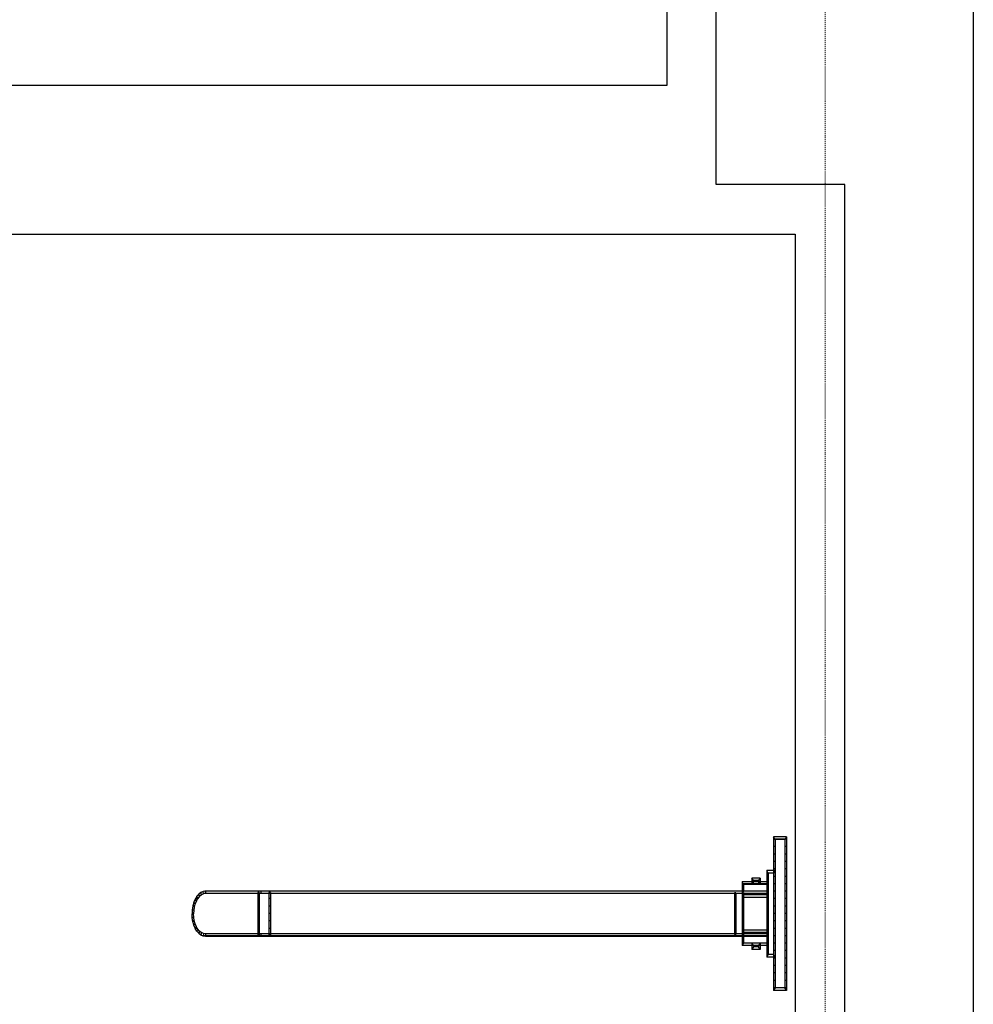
# Model space of a CAD drawing. Header units: millimetres. Extents: x -8838 to 31257, y -6224 to 3754.
# Tile 50 of 205: x -474 to -378, y -4266 to -4167. Entities that reach past the tile are written whole.
import ezdxf

# ---------------------------------------------------------------- set-up
doc = ezdxf.new("R2010")
doc.units = ezdxf.units.MM
doc.header["$LTSCALE"] = 10
doc.header["$MEASUREMENT"] = 0
for name, pattern in [('rzut 2 pietra$0$ArchiTECH.PC 5. Line Type', [0.0053, 0.003, -0.001, 0.0003, -0.001]), ('rzut 2 pietra$0$ArchiTECH.PC Solid Line Type', [0]), ('SUFIT_2 PIETRO$0$ArchiTECH.PC Solid Line Type', [0])]:
    doc.linetypes.add(name, pattern=pattern)
doc.layers.add('IS_ARCH', color=254, linetype='CONTINUOUS', lineweight=18)
doc.layers.add('SUFIT_2 PIETRO$0$INWENTARYZACJA', color=254, linetype='CONTINUOUS')

msp = doc.modelspace()

# ---------------------------------------------------------------- linework, layer by layer
at = {"layer": 'IS_ARCH', "linetype": 'rzut 2 pietra$0$ArchiTECH.PC 5. Line Type'}
msp.add_line((-392.534, -3084.312), (-392.837, -6168.467), dxfattribs=at)
at = {"layer": 'IS_ARCH', "linetype": 'rzut 2 pietra$0$ArchiTECH.PC Solid Line Type'}
for p, q in [((-377.692, -4013.722), (-377.692, -4357.867)), ((-408.64, -4079.199), (-408.64, -4173.722)), ((-403.64, -4183.722), (-403.64, -4079.199)), ((-408.64, -4173.722), (-524.61, -4173.722)), ((-390.671, -4183.722), (-403.64, -4183.722)), ((-390.671, -4387.936), (-390.671, -4183.722)), ((-524.61, -4188.722), (-408.64, -4188.722)), ((-408.64, -4188.722), (-395.671, -4188.722)), ((-395.671, -4188.722), (-395.671, -4387.936)), ((-396.554, -4249.573), (-397.845, -4249.573)), ((-397.691, -4249.831), (-397.845, -4249.573)), ((-397.845, -4249.573), (-397.845, -4265.071)), ((-396.554, -4249.795), (-397.845, -4249.795)), ((-396.708, -4249.831), (-397.691, -4249.831)), ((-397.691, -4249.831), (-397.691, -4264.813)), ((-396.554, -4249.573), (-396.708, -4249.831)), ((-396.708, -4249.831), (-396.708, -4264.813)), ((-396.554, -4249.573), (-396.554, -4265.071)), ((-397.691, -4250.545), (-397.845, -4250.545)), ((-396.554, -4250.545), (-396.708, -4250.545)), ((-397.691, -4251.295), (-397.845, -4251.295)), ((-396.554, -4251.295), (-396.708, -4251.295)), ((-397.691, -4252.955), (-398.54, -4252.955)), ((-398.386, -4253.213), (-398.54, -4252.955)), ((-398.54, -4252.955), (-398.54, -4261.689)), ((-397.691, -4252.045), (-397.845, -4252.045)), ((-397.691, -4252.795), (-397.845, -4252.795)), ((-397.691, -4252.955), (-397.845, -4253.213)), ((-396.554, -4252.045), (-396.708, -4252.045)), ((-396.554, -4252.795), (-396.708, -4252.795)), ((-399.222, -4253.717), (-400.043, -4253.717)), ((-399.889, -4253.975), (-400.043, -4253.717)), ((-400.043, -4253.717), (-400.043, -4254.361)), ((-399.376, -4253.975), (-399.889, -4253.975)), ((-399.889, -4253.975), (-399.889, -4254.103)), ((-399.222, -4253.717), (-399.376, -4253.975)), ((-399.376, -4253.975), (-399.376, -4254.103)), ((-399.222, -4253.717), (-399.222, -4254.361)), ((-398.386, -4253.545), (-398.54, -4253.545)), ((-397.845, -4253.213), (-398.386, -4253.213)), ((-398.386, -4253.213), (-398.386, -4261.431)), ((-397.691, -4253.545), (-397.845, -4253.545)), ((-396.554, -4253.545), (-396.708, -4253.545)), ((-398.386, -4254.103), (-401.027, -4254.103)), ((-400.873, -4254.361), (-401.027, -4254.103)), ((-401.027, -4254.103), (-401.027, -4260.542)), ((-398.386, -4254.295), (-401.027, -4254.295)), ((-398.54, -4254.361), (-400.873, -4254.361)), ((-400.873, -4254.361), (-400.873, -4255.034)), ((-399.889, -4254.103), (-400.043, -4254.361)), ((-399.222, -4254.361), (-399.376, -4254.103)), ((-398.386, -4254.103), (-398.54, -4254.361)), ((-397.691, -4254.295), (-397.845, -4254.295)), ((-396.554, -4254.295), (-396.708, -4254.295)), ((-456.239, -4255.86), (-456.368, -4256.168)), ((-456.113, -4256.008), (-456.239, -4255.86)), ((-456.072, -4255.577), (-456.231, -4255.843)), ((-456.122, -4256.025), (-456.231, -4255.843)), ((-455.985, -4255.795), (-456.202, -4255.795)), ((-455.963, -4255.759), (-456.122, -4256.025)), ((-455.963, -4255.759), (-456.072, -4255.577)), ((-455.878, -4255.346), (-456.062, -4255.562)), ((-455.973, -4255.773), (-456.062, -4255.562)), ((-455.789, -4255.558), (-455.973, -4255.773)), ((-455.789, -4255.558), (-455.878, -4255.346)), ((-455.663, -4255.176), (-455.866, -4255.335)), ((-455.801, -4255.569), (-455.866, -4255.335)), ((-455.597, -4255.41), (-455.801, -4255.569)), ((-455.597, -4255.41), (-455.663, -4255.176)), ((-455.433, -4255.071), (-455.65, -4255.168)), ((-455.61, -4255.418), (-455.65, -4255.168)), ((-455.393, -4255.32), (-455.61, -4255.418)), ((-455.393, -4255.32), (-455.433, -4255.071)), ((-455.196, -4255.034), (-455.42, -4255.067)), ((-455.406, -4255.324), (-455.42, -4255.067)), ((-455.183, -4255.291), (-455.406, -4255.324)), ((-455.195, -4255.045), (-455.27, -4255.045)), ((-455.183, -4255.291), (-455.196, -4255.034)), ((-398.463, -4255.034), (-455.189, -4255.034)), ((-455.189, -4255.034), (-455.189, -4255.292)), ((-455.189, -4255.034), (-455.189, -4255.292)), ((-398.386, -4255.045), (-455.189, -4255.045)), ((-398.386, -4255.292), (-455.189, -4255.292)), ((-449.772, -4255.163), (-449.926, -4255.163)), ((-449.926, -4255.163), (-449.926, -4259.481)), ((-449.772, -4255.795), (-449.926, -4255.795)), ((-449.772, -4255.163), (-449.772, -4259.481)), ((-449.606, -4255.034), (-449.606, -4255.292)), ((-448.635, -4255.163), (-448.789, -4255.163)), ((-448.789, -4255.163), (-448.789, -4259.481)), ((-448.635, -4255.795), (-448.789, -4255.795)), ((-448.635, -4255.163), (-448.635, -4259.481)), ((-401.647, -4255.213), (-401.801, -4255.213)), ((-401.801, -4255.213), (-401.801, -4259.404)), ((-401.647, -4255.795), (-401.801, -4255.795)), ((-401.647, -4255.213), (-401.647, -4259.404)), ((-400.873, -4255.034), (-401.027, -4255.292)), ((-400.873, -4255.163), (-401.027, -4255.163)), ((-400.873, -4255.795), (-401.027, -4255.795)), ((-398.463, -4255.415), (-400.95, -4255.415)), ((-400.95, -4255.415), (-400.95, -4255.673)), ((-398.463, -4255.673), (-400.95, -4255.673)), ((-400.873, -4255.163), (-400.873, -4259.481)), ((-398.386, -4255.292), (-398.54, -4255.034)), ((-398.386, -4255.795), (-398.54, -4255.795)), ((-398.463, -4255.034), (-398.463, -4255.292)), ((-398.463, -4255.415), (-398.463, -4255.673)), ((-397.691, -4255.045), (-397.845, -4255.045)), ((-397.691, -4255.795), (-397.845, -4255.795)), ((-396.554, -4255.045), (-396.708, -4255.045)), ((-396.554, -4255.795), (-396.708, -4255.795)), ((-456.535, -4256.936), (-456.554, -4257.311)), ((-456.381, -4256.958), (-456.535, -4256.936)), ((-456.384, -4256.98), (-456.533, -4256.913)), ((-456.474, -4256.55), (-456.532, -4256.913)), ((-456.326, -4256.617), (-456.474, -4256.55)), ((-456.375, -4256.188), (-456.47, -4256.529)), ((-456.33, -4256.638), (-456.47, -4256.529)), ((-456.304, -4256.545), (-456.449, -4256.545)), ((-456.381, -4256.958), (-456.401, -4257.333)), ((-456.326, -4256.617), (-456.384, -4256.98)), ((-456.235, -4256.297), (-456.375, -4256.188)), ((-456.242, -4256.316), (-456.368, -4256.168)), ((-456.235, -4256.297), (-456.33, -4256.638)), ((-456.113, -4256.008), (-456.242, -4256.316)), ((-449.772, -4256.545), (-449.926, -4256.545)), ((-448.635, -4256.545), (-448.789, -4256.545)), ((-401.647, -4256.545), (-401.801, -4256.545)), ((-400.873, -4256.545), (-401.027, -4256.545)), ((-398.386, -4256.545), (-398.54, -4256.545)), ((-397.691, -4256.545), (-397.845, -4256.545)), ((-396.554, -4256.545), (-396.708, -4256.545)), ((-456.399, -4257.295), (-456.554, -4257.295)), ((-456.401, -4257.311), (-456.554, -4257.333)), ((-456.401, -4257.333), (-456.554, -4257.311)), ((-456.535, -4257.708), (-456.554, -4257.333)), ((-456.381, -4257.685), (-456.535, -4257.708)), ((-456.384, -4257.663), (-456.533, -4257.73)), ((-456.474, -4258.093), (-456.533, -4257.73)), ((-456.381, -4257.685), (-456.401, -4257.311)), ((-456.326, -4258.027), (-456.384, -4257.663)), ((-449.772, -4257.295), (-449.926, -4257.295)), ((-448.635, -4257.295), (-448.789, -4257.295)), ((-401.647, -4257.295), (-401.801, -4257.295)), ((-400.873, -4257.295), (-401.027, -4257.295)), ((-398.386, -4257.295), (-398.54, -4257.295)), ((-397.691, -4257.295), (-397.845, -4257.295)), ((-396.554, -4257.295), (-396.708, -4257.295)), ((-456.319, -4258.045), (-456.482, -4258.045)), ((-456.326, -4258.027), (-456.474, -4258.093)), ((-456.33, -4258.006), (-456.47, -4258.115)), ((-456.375, -4258.456), (-456.47, -4258.115)), ((-456.235, -4258.347), (-456.375, -4258.456)), ((-456.242, -4258.327), (-456.368, -4258.475)), ((-456.239, -4258.783), (-456.368, -4258.475)), ((-456.235, -4258.347), (-456.33, -4258.006)), ((-456.113, -4258.635), (-456.242, -4258.327)), ((-456.113, -4258.635), (-456.239, -4258.783)), ((-456.122, -4258.618), (-456.231, -4258.801)), ((-456.072, -4259.067), (-456.231, -4258.801)), ((-456.016, -4258.795), (-456.227, -4258.795)), ((-455.963, -4258.884), (-456.122, -4258.618)), ((-455.963, -4258.884), (-456.072, -4259.067)), ((-455.973, -4258.87), (-456.062, -4259.081)), ((-455.789, -4259.086), (-455.973, -4258.87)), ((-449.772, -4258.045), (-449.926, -4258.045)), ((-449.772, -4258.795), (-449.926, -4258.795)), ((-448.635, -4258.045), (-448.789, -4258.045)), ((-448.635, -4258.795), (-448.789, -4258.795)), ((-401.647, -4258.045), (-401.801, -4258.045)), ((-401.647, -4258.795), (-401.801, -4258.795)), ((-400.873, -4258.045), (-401.027, -4258.045)), ((-400.873, -4258.795), (-401.027, -4258.795)), ((-398.386, -4258.045), (-398.54, -4258.045)), ((-398.386, -4258.795), (-398.54, -4258.795)), ((-397.691, -4258.045), (-397.845, -4258.045)), ((-397.691, -4258.795), (-397.845, -4258.795)), ((-396.554, -4258.045), (-396.708, -4258.045)), ((-396.554, -4258.795), (-396.708, -4258.795)), ((-455.878, -4259.297), (-456.062, -4259.081)), ((-455.789, -4259.086), (-455.878, -4259.297)), ((-455.801, -4259.074), (-455.866, -4259.308)), ((-455.663, -4259.467), (-455.866, -4259.308)), ((-455.597, -4259.234), (-455.801, -4259.074)), ((-455.597, -4259.234), (-455.663, -4259.467)), ((-455.61, -4259.226), (-455.65, -4259.475)), ((-455.433, -4259.573), (-455.65, -4259.475)), ((-455.393, -4259.323), (-455.61, -4259.226)), ((-455.429, -4259.545), (-455.494, -4259.545)), ((-455.393, -4259.323), (-455.433, -4259.573)), ((-455.406, -4259.319), (-455.42, -4259.576)), ((-455.196, -4259.609), (-455.42, -4259.576)), ((-455.193, -4259.545), (-455.418, -4259.545)), ((-455.183, -4259.352), (-455.406, -4259.319)), ((-455.183, -4259.352), (-455.196, -4259.609)), ((-398.386, -4259.352), (-455.189, -4259.352)), ((-455.189, -4259.352), (-455.189, -4259.61)), ((-398.386, -4259.545), (-455.189, -4259.545)), ((-398.463, -4259.61), (-455.189, -4259.61)), ((-449.772, -4259.481), (-449.926, -4259.481)), ((-449.606, -4259.352), (-449.606, -4259.61)), ((-448.635, -4259.481), (-448.789, -4259.481)), ((-401.647, -4259.404), (-401.801, -4259.404)), ((-400.873, -4259.61), (-401.027, -4259.352)), ((-400.873, -4259.481), (-401.027, -4259.481)), ((-398.463, -4258.971), (-400.95, -4258.971)), ((-400.95, -4258.971), (-400.95, -4259.229)), ((-398.463, -4259.229), (-400.95, -4259.229)), ((-400.873, -4259.61), (-400.873, -4260.284)), ((-398.386, -4259.352), (-398.54, -4259.61)), ((-398.463, -4258.971), (-398.463, -4259.229)), ((-398.463, -4259.352), (-398.463, -4259.61)), ((-397.691, -4259.545), (-397.845, -4259.545)), ((-396.554, -4259.545), (-396.708, -4259.545)), ((-400.873, -4260.284), (-401.027, -4260.542)), ((-398.386, -4260.295), (-401.027, -4260.295)), ((-398.386, -4260.542), (-401.027, -4260.542)), ((-398.54, -4260.284), (-400.873, -4260.284)), ((-399.889, -4260.542), (-400.043, -4260.284)), ((-400.043, -4260.284), (-400.043, -4260.927)), ((-399.889, -4260.669), (-400.043, -4260.927)), ((-399.222, -4260.927), (-400.043, -4260.927)), ((-399.889, -4260.542), (-399.889, -4260.669)), ((-399.376, -4260.669), (-399.889, -4260.669)), ((-399.222, -4260.284), (-399.376, -4260.542)), ((-399.376, -4260.542), (-399.376, -4260.669)), ((-399.222, -4260.927), (-399.376, -4260.669)), ((-399.222, -4260.284), (-399.222, -4260.927)), ((-398.386, -4260.542), (-398.54, -4260.284)), ((-397.691, -4260.295), (-397.845, -4260.295)), ((-396.554, -4260.295), (-396.708, -4260.295)), ((-398.386, -4261.045), (-398.54, -4261.045)), ((-398.386, -4261.431), (-398.54, -4261.689)), ((-397.691, -4261.689), (-398.54, -4261.689)), ((-397.845, -4261.431), (-398.386, -4261.431)), ((-397.691, -4261.045), (-397.845, -4261.045)), ((-397.691, -4261.689), (-397.845, -4261.431)), ((-397.691, -4261.795), (-397.845, -4261.795)), ((-396.554, -4261.045), (-396.708, -4261.045)), ((-396.554, -4261.795), (-396.708, -4261.795)), ((-397.691, -4262.545), (-397.845, -4262.545)), ((-396.554, -4262.545), (-396.708, -4262.545)), ((-397.691, -4263.295), (-397.845, -4263.295)), ((-396.554, -4263.295), (-396.708, -4263.295)), ((-397.691, -4264.045), (-397.845, -4264.045)), ((-397.691, -4264.795), (-397.845, -4264.795)), ((-397.691, -4264.813), (-397.845, -4265.071)), ((-396.708, -4264.813), (-397.691, -4264.813)), ((-396.554, -4264.045), (-396.708, -4264.045)), ((-396.554, -4264.795), (-396.708, -4264.795)), ((-396.554, -4265.071), (-396.708, -4264.813)), ((-396.554, -4265.071), (-397.845, -4265.071))]:
    msp.add_line(p, q, dxfattribs=at)
at = {"layer": 'SUFIT_2 PIETRO$0$INWENTARYZACJA', "linetype": 'SUFIT_2 PIETRO$0$ArchiTECH.PC Solid Line Type'}
for p, q in [((-377.692, -4013.722), (-377.692, -4357.867)), ((-408.64, -4079.199), (-408.64, -4173.722)), ((-403.64, -4183.722), (-403.64, -4079.199)), ((-408.64, -4173.722), (-524.61, -4173.722)), ((-390.671, -4183.722), (-403.64, -4183.722)), ((-390.671, -4387.936), (-390.671, -4183.722)), ((-524.61, -4188.722), (-408.64, -4188.722)), ((-408.64, -4188.722), (-395.671, -4188.722)), ((-395.671, -4188.722), (-395.671, -4387.936)), ((-396.554, -4249.573), (-397.845, -4249.573)), ((-397.691, -4249.831), (-397.845, -4249.573)), ((-397.845, -4249.573), (-397.845, -4265.071)), ((-396.554, -4249.795), (-397.845, -4249.795)), ((-396.708, -4249.831), (-397.691, -4249.831)), ((-397.691, -4249.831), (-397.691, -4264.813)), ((-396.554, -4249.573), (-396.708, -4249.831)), ((-396.708, -4249.831), (-396.708, -4264.813)), ((-396.554, -4249.573), (-396.554, -4265.071)), ((-397.691, -4250.545), (-397.845, -4250.545)), ((-396.554, -4250.545), (-396.708, -4250.545)), ((-397.691, -4251.295), (-397.845, -4251.295)), ((-396.554, -4251.295), (-396.708, -4251.295)), ((-397.691, -4252.955), (-398.54, -4252.955)), ((-398.386, -4253.213), (-398.54, -4252.955)), ((-398.54, -4252.955), (-398.54, -4261.689)), ((-397.691, -4252.045), (-397.845, -4252.045)), ((-397.691, -4252.795), (-397.845, -4252.795)), ((-397.691, -4252.955), (-397.845, -4253.213)), ((-396.554, -4252.045), (-396.708, -4252.045)), ((-396.554, -4252.795), (-396.708, -4252.795)), ((-399.222, -4253.717), (-400.043, -4253.717)), ((-399.889, -4253.975), (-400.043, -4253.717)), ((-400.043, -4253.717), (-400.043, -4254.361)), ((-399.376, -4253.975), (-399.889, -4253.975)), ((-399.889, -4253.975), (-399.889, -4254.103)), ((-399.222, -4253.717), (-399.376, -4253.975)), ((-399.376, -4253.975), (-399.376, -4254.103)), ((-399.222, -4253.717), (-399.222, -4254.361)), ((-398.386, -4253.545), (-398.54, -4253.545)), ((-397.845, -4253.213), (-398.386, -4253.213)), ((-398.386, -4253.213), (-398.386, -4261.431)), ((-397.691, -4253.545), (-397.845, -4253.545)), ((-396.554, -4253.545), (-396.708, -4253.545)), ((-398.386, -4254.103), (-401.027, -4254.103)), ((-400.873, -4254.361), (-401.027, -4254.103)), ((-401.027, -4254.103), (-401.027, -4260.542)), ((-398.386, -4254.295), (-401.027, -4254.295)), ((-398.54, -4254.361), (-400.873, -4254.361)), ((-400.873, -4254.361), (-400.873, -4255.034)), ((-399.889, -4254.103), (-400.043, -4254.361)), ((-399.222, -4254.361), (-399.376, -4254.103)), ((-398.386, -4254.103), (-398.54, -4254.361)), ((-397.691, -4254.295), (-397.845, -4254.295)), ((-396.554, -4254.295), (-396.708, -4254.295)), ((-456.239, -4255.86), (-456.368, -4256.168)), ((-456.113, -4256.008), (-456.239, -4255.86)), ((-456.072, -4255.577), (-456.231, -4255.843)), ((-456.122, -4256.025), (-456.231, -4255.843)), ((-455.985, -4255.795), (-456.202, -4255.795)), ((-455.963, -4255.759), (-456.122, -4256.025)), ((-455.963, -4255.759), (-456.072, -4255.577)), ((-455.878, -4255.346), (-456.062, -4255.562)), ((-455.973, -4255.773), (-456.062, -4255.562)), ((-455.789, -4255.558), (-455.973, -4255.773)), ((-455.789, -4255.558), (-455.878, -4255.346)), ((-455.663, -4255.176), (-455.866, -4255.335)), ((-455.801, -4255.569), (-455.866, -4255.335)), ((-455.597, -4255.41), (-455.801, -4255.569)), ((-455.597, -4255.41), (-455.663, -4255.176)), ((-455.433, -4255.071), (-455.65, -4255.168)), ((-455.61, -4255.418), (-455.65, -4255.168)), ((-455.393, -4255.32), (-455.61, -4255.418)), ((-455.393, -4255.32), (-455.433, -4255.071)), ((-455.196, -4255.034), (-455.42, -4255.067)), ((-455.406, -4255.324), (-455.42, -4255.067)), ((-455.183, -4255.291), (-455.406, -4255.324)), ((-455.195, -4255.045), (-455.27, -4255.045)), ((-455.183, -4255.291), (-455.196, -4255.034)), ((-398.463, -4255.034), (-455.189, -4255.034)), ((-455.189, -4255.034), (-455.189, -4255.292)), ((-455.189, -4255.034), (-455.189, -4255.292)), ((-398.386, -4255.045), (-455.189, -4255.045)), ((-398.386, -4255.292), (-455.189, -4255.292)), ((-449.772, -4255.163), (-449.926, -4255.163)), ((-449.926, -4255.163), (-449.926, -4259.481)), ((-449.772, -4255.795), (-449.926, -4255.795)), ((-449.772, -4255.163), (-449.772, -4259.481)), ((-449.606, -4255.034), (-449.606, -4255.292)), ((-448.635, -4255.163), (-448.789, -4255.163)), ((-448.789, -4255.163), (-448.789, -4259.481)), ((-448.635, -4255.795), (-448.789, -4255.795)), ((-448.635, -4255.163), (-448.635, -4259.481)), ((-401.647, -4255.213), (-401.801, -4255.213)), ((-401.801, -4255.213), (-401.801, -4259.404)), ((-401.647, -4255.795), (-401.801, -4255.795)), ((-401.647, -4255.213), (-401.647, -4259.404)), ((-400.873, -4255.034), (-401.027, -4255.292)), ((-400.873, -4255.163), (-401.027, -4255.163)), ((-400.873, -4255.795), (-401.027, -4255.795)), ((-398.463, -4255.415), (-400.95, -4255.415)), ((-400.95, -4255.415), (-400.95, -4255.673)), ((-398.463, -4255.673), (-400.95, -4255.673)), ((-400.873, -4255.163), (-400.873, -4259.481)), ((-398.386, -4255.292), (-398.54, -4255.034)), ((-398.386, -4255.795), (-398.54, -4255.795)), ((-398.463, -4255.034), (-398.463, -4255.292)), ((-398.463, -4255.415), (-398.463, -4255.673)), ((-397.691, -4255.045), (-397.845, -4255.045)), ((-397.691, -4255.795), (-397.845, -4255.795)), ((-396.554, -4255.045), (-396.708, -4255.045)), ((-396.554, -4255.795), (-396.708, -4255.795)), ((-456.535, -4256.936), (-456.554, -4257.311)), ((-456.381, -4256.958), (-456.535, -4256.936)), ((-456.384, -4256.98), (-456.533, -4256.913)), ((-456.474, -4256.55), (-456.532, -4256.913)), ((-456.326, -4256.617), (-456.474, -4256.55)), ((-456.375, -4256.188), (-456.47, -4256.529)), ((-456.33, -4256.638), (-456.47, -4256.529)), ((-456.304, -4256.545), (-456.449, -4256.545)), ((-456.381, -4256.958), (-456.401, -4257.333)), ((-456.326, -4256.617), (-456.384, -4256.98)), ((-456.235, -4256.297), (-456.375, -4256.188)), ((-456.242, -4256.316), (-456.368, -4256.168)), ((-456.235, -4256.297), (-456.33, -4256.638)), ((-456.113, -4256.008), (-456.242, -4256.316)), ((-449.772, -4256.545), (-449.926, -4256.545)), ((-448.635, -4256.545), (-448.789, -4256.545)), ((-401.647, -4256.545), (-401.801, -4256.545)), ((-400.873, -4256.545), (-401.027, -4256.545)), ((-398.386, -4256.545), (-398.54, -4256.545)), ((-397.691, -4256.545), (-397.845, -4256.545)), ((-396.554, -4256.545), (-396.708, -4256.545)), ((-456.399, -4257.295), (-456.554, -4257.295)), ((-456.401, -4257.311), (-456.554, -4257.333)), ((-456.401, -4257.333), (-456.554, -4257.311)), ((-456.535, -4257.708), (-456.554, -4257.333)), ((-456.381, -4257.685), (-456.535, -4257.708)), ((-456.384, -4257.663), (-456.533, -4257.73)), ((-456.474, -4258.093), (-456.533, -4257.73)), ((-456.381, -4257.685), (-456.401, -4257.311)), ((-456.326, -4258.027), (-456.384, -4257.663)), ((-449.772, -4257.295), (-449.926, -4257.295)), ((-448.635, -4257.295), (-448.789, -4257.295)), ((-401.647, -4257.295), (-401.801, -4257.295)), ((-400.873, -4257.295), (-401.027, -4257.295)), ((-398.386, -4257.295), (-398.54, -4257.295)), ((-397.691, -4257.295), (-397.845, -4257.295)), ((-396.554, -4257.295), (-396.708, -4257.295)), ((-456.319, -4258.045), (-456.482, -4258.045)), ((-456.326, -4258.027), (-456.474, -4258.093)), ((-456.33, -4258.006), (-456.47, -4258.115)), ((-456.375, -4258.456), (-456.47, -4258.115)), ((-456.235, -4258.347), (-456.375, -4258.456)), ((-456.242, -4258.327), (-456.368, -4258.475)), ((-456.239, -4258.783), (-456.368, -4258.475)), ((-456.235, -4258.347), (-456.33, -4258.006)), ((-456.113, -4258.635), (-456.242, -4258.327)), ((-456.113, -4258.635), (-456.239, -4258.783)), ((-456.122, -4258.618), (-456.231, -4258.801)), ((-456.072, -4259.067), (-456.231, -4258.801)), ((-456.016, -4258.795), (-456.227, -4258.795)), ((-455.963, -4258.884), (-456.122, -4258.618)), ((-455.963, -4258.884), (-456.072, -4259.067)), ((-455.973, -4258.87), (-456.062, -4259.081)), ((-455.789, -4259.086), (-455.973, -4258.87)), ((-449.772, -4258.045), (-449.926, -4258.045)), ((-449.772, -4258.795), (-449.926, -4258.795)), ((-448.635, -4258.045), (-448.789, -4258.045)), ((-448.635, -4258.795), (-448.789, -4258.795)), ((-401.647, -4258.045), (-401.801, -4258.045)), ((-401.647, -4258.795), (-401.801, -4258.795)), ((-400.873, -4258.045), (-401.027, -4258.045)), ((-400.873, -4258.795), (-401.027, -4258.795)), ((-398.386, -4258.045), (-398.54, -4258.045)), ((-398.386, -4258.795), (-398.54, -4258.795)), ((-397.691, -4258.045), (-397.845, -4258.045)), ((-397.691, -4258.795), (-397.845, -4258.795)), ((-396.554, -4258.045), (-396.708, -4258.045)), ((-396.554, -4258.795), (-396.708, -4258.795)), ((-455.878, -4259.297), (-456.062, -4259.081)), ((-455.789, -4259.086), (-455.878, -4259.297)), ((-455.801, -4259.074), (-455.866, -4259.308)), ((-455.663, -4259.467), (-455.866, -4259.308)), ((-455.597, -4259.234), (-455.801, -4259.074)), ((-455.597, -4259.234), (-455.663, -4259.467)), ((-455.61, -4259.226), (-455.65, -4259.475)), ((-455.433, -4259.573), (-455.65, -4259.475)), ((-455.393, -4259.323), (-455.61, -4259.226)), ((-455.429, -4259.545), (-455.494, -4259.545)), ((-455.393, -4259.323), (-455.433, -4259.573)), ((-455.406, -4259.319), (-455.42, -4259.576)), ((-455.196, -4259.609), (-455.42, -4259.576)), ((-455.193, -4259.545), (-455.418, -4259.545)), ((-455.183, -4259.352), (-455.406, -4259.319)), ((-455.183, -4259.352), (-455.196, -4259.609)), ((-398.386, -4259.352), (-455.189, -4259.352)), ((-455.189, -4259.352), (-455.189, -4259.61)), ((-398.386, -4259.545), (-455.189, -4259.545)), ((-398.463, -4259.61), (-455.189, -4259.61)), ((-449.772, -4259.481), (-449.926, -4259.481)), ((-449.606, -4259.352), (-449.606, -4259.61)), ((-448.635, -4259.481), (-448.789, -4259.481)), ((-401.647, -4259.404), (-401.801, -4259.404)), ((-400.873, -4259.61), (-401.027, -4259.352)), ((-400.873, -4259.481), (-401.027, -4259.481)), ((-398.463, -4258.971), (-400.95, -4258.971)), ((-400.95, -4258.971), (-400.95, -4259.229)), ((-398.463, -4259.229), (-400.95, -4259.229)), ((-400.873, -4259.61), (-400.873, -4260.284)), ((-398.386, -4259.352), (-398.54, -4259.61)), ((-398.463, -4258.971), (-398.463, -4259.229)), ((-398.463, -4259.352), (-398.463, -4259.61)), ((-397.691, -4259.545), (-397.845, -4259.545)), ((-396.554, -4259.545), (-396.708, -4259.545)), ((-400.873, -4260.284), (-401.027, -4260.542)), ((-398.386, -4260.295), (-401.027, -4260.295)), ((-398.386, -4260.542), (-401.027, -4260.542)), ((-398.54, -4260.284), (-400.873, -4260.284)), ((-399.889, -4260.542), (-400.043, -4260.284)), ((-400.043, -4260.284), (-400.043, -4260.927)), ((-399.889, -4260.669), (-400.043, -4260.927)), ((-399.222, -4260.927), (-400.043, -4260.927)), ((-399.889, -4260.542), (-399.889, -4260.669)), ((-399.376, -4260.669), (-399.889, -4260.669)), ((-399.222, -4260.284), (-399.376, -4260.542)), ((-399.376, -4260.542), (-399.376, -4260.669)), ((-399.222, -4260.927), (-399.376, -4260.669)), ((-399.222, -4260.284), (-399.222, -4260.927)), ((-398.386, -4260.542), (-398.54, -4260.284)), ((-397.691, -4260.295), (-397.845, -4260.295)), ((-396.554, -4260.295), (-396.708, -4260.295)), ((-398.386, -4261.045), (-398.54, -4261.045)), ((-398.386, -4261.431), (-398.54, -4261.689)), ((-397.691, -4261.689), (-398.54, -4261.689)), ((-397.845, -4261.431), (-398.386, -4261.431)), ((-397.691, -4261.045), (-397.845, -4261.045)), ((-397.691, -4261.689), (-397.845, -4261.431)), ((-397.691, -4261.795), (-397.845, -4261.795)), ((-396.554, -4261.045), (-396.708, -4261.045)), ((-396.554, -4261.795), (-396.708, -4261.795)), ((-397.691, -4262.545), (-397.845, -4262.545)), ((-396.554, -4262.545), (-396.708, -4262.545)), ((-397.691, -4263.295), (-397.845, -4263.295)), ((-396.554, -4263.295), (-396.708, -4263.295)), ((-397.691, -4264.045), (-397.845, -4264.045)), ((-397.691, -4264.795), (-397.845, -4264.795)), ((-397.691, -4264.813), (-397.845, -4265.071)), ((-396.708, -4264.813), (-397.691, -4264.813)), ((-396.554, -4264.045), (-396.708, -4264.045)), ((-396.554, -4264.795), (-396.708, -4264.795)), ((-396.554, -4265.071), (-396.708, -4264.813)), ((-396.554, -4265.071), (-397.845, -4265.071))]:
    msp.add_line(p, q, dxfattribs=at)

doc.saveas('drawing.dxf')
